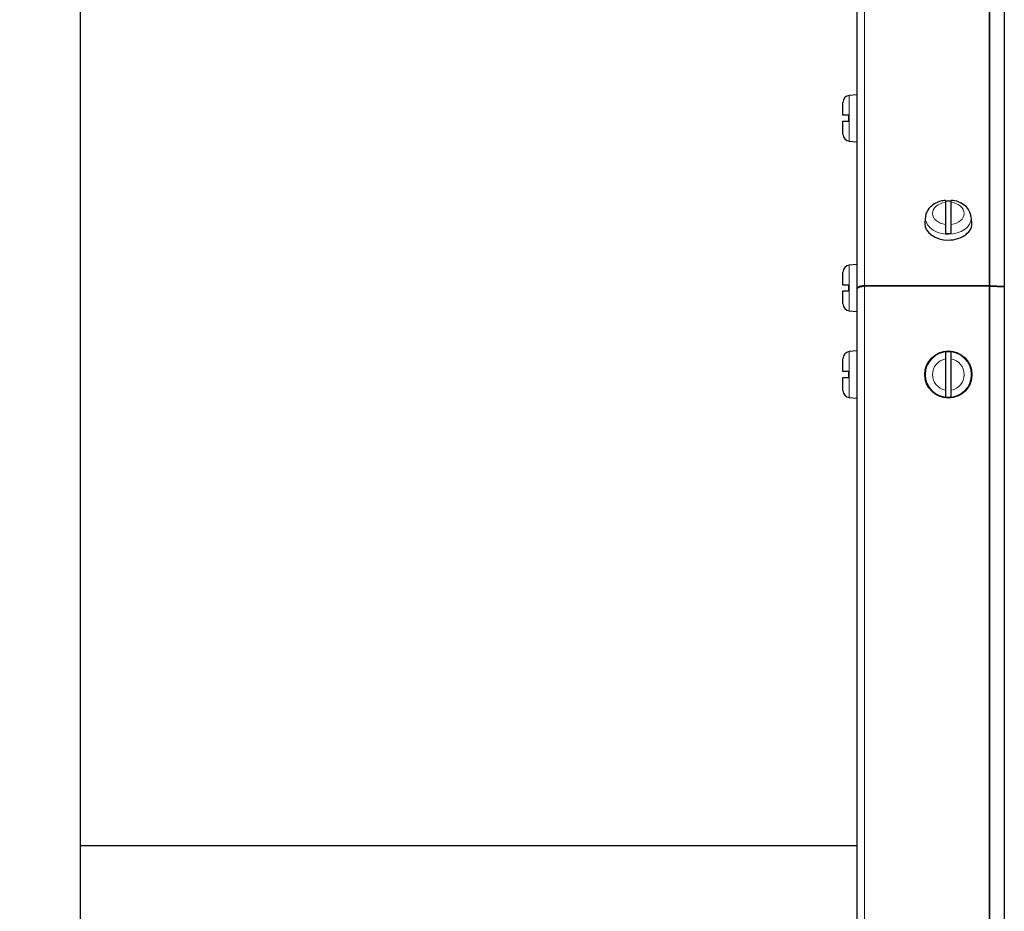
# Model space of a CAD drawing. Header units: inches. Extents: x 0 to 29700, y -16 to 21000.
# Tile 180 of 213: x 21784 to 22118, y 15259 to 15561. Entities that reach past the tile are written whole.
import ezdxf

# ---------------------------------------------------------------- set-up
doc = ezdxf.new("R2010")
doc.units = ezdxf.units.IN
doc.layers.add('1', color=7, linetype='Continuous', true_color=0xffffff)
doc.layers.add('254', color=7, linetype='Continuous', true_color=0xffffff)
doc.styles.add('latin_extended', font='simplex.shx')
doc.dimstyles.get("Standard").update_dxf_attribs({"dimtxt": 0.18, "dimasz": 0.18, "dimexe": 0.18, "dimexo": 0.0625, "dimgap": 0.09, "dimtad": 0, "dimtih": 1, "dimtoh": 1, "dimdec": 4, "dimzin": 0, "dimdsep": 46, "dimtxsty": 'Standard', "dimcen": 0.09, "dimadec": 0, "dimazin": 0, "dimtfac": 1, "dimtdec": 4, "dimtofl": 0, "dimtmove": 0, "dimatfit": 3, "dimfxl": 1, "dimtolj": 1, "dimtzin": 0, "dimarcsym": 0})

# ---------------------------------------------------------------- blocks, each defined once
blk = doc.blocks.new('_U6')
at = {"layer": '254', "color": 3, "linetype": 'Continuous', "lineweight": 13, "transparency": 16777216}
for p, q in [((27997.07, 16631.63), (27997.07, 12876.58)), ((18879.5, 15130.9), (18879.5, 12876.58)), ((19054.5, 12926.58), (27822.07, 12926.58))]:
    blk.add_line(p, q, dxfattribs=at)
at = {"layer": '254', "color": 3, "transparency": 16777216}
for points in [[(19054.5, 12955.75), (19054.5, 12897.41), (18879.5, 12926.58)], [(27822.07, 12897.41), (27822.07, 12955.75), (27997.07, 12926.58)]]:
    blk.add_solid(points, dxfattribs=at)
at = {"layer": 'Defpoints', "color": 0, "transparency": 16777216}
for p in [(27997.07, 16681.63), (18879.5, 15180.9), (27997.07, 12926.58)]:
    blk.add_point(p, dxfattribs=at)
at = {"layer": '254', "color": 2, "lineweight": 13, "transparency": 16777216, "insert": (23163.28, 13189.08), "char_height": 175, "attachment_point": 1, "style": 'latin_extended'}
blk.add_mtext('\\A1;9118', dxfattribs=at)

msp = doc.modelspace()

# ---------------------------------------------------------------- linework, layer by layer
at = {"layer": '1', "color": 110, "linetype": 'Continuous', "lineweight": 13}
for p, q in [((22070.499, 15861.313), (22070.499, 15470.99)), ((22112.889, 15861.313), (22112.889, 15470.99)), ((22113.107, 15861.303), (22113.107, 15470.986)), ((22065.389, 15535.671), (22065.389, 15520.127)), ((22065.389, 15478.054), (22065.389, 15462.511)), ((22070.499, 15470.9), (22070.499, 14663.9)), ((22112.889, 15470.9), (22112.889, 14663.9)), ((22113.107, 15470.896), (22113.107, 14663.9)), ((22065.389, 15448.672), (22065.389, 15433.128)), ((22065.389, 15448.672), (22065.389, 15433.128))]:
    msp.add_line(p, q, dxfattribs=at)
at = {"layer": '1', "color": 2, "linetype": 'Continuous', "lineweight": 25}
for p, q in [((22117.979, 15860.877), (22117.979, 15470.809)), ((22067.999, 15858.813), (22067.999, 15469.954)), ((21804.499, 15803.4), (21804.499, 15180.9)), ((22067.999, 15535.899), (22065.389, 15535.671)), ((22063.199, 15528.899), (22063.199, 15533.28)), ((22063.199, 15522.518), (22063.199, 15526.899)), ((22065.099, 15528.899), (22065.099, 15526.899)), ((22065.389, 15520.127), (22067.999, 15519.899)), ((22097.999, 15499.335), (22097.999, 15491.858)), ((22099.999, 15491.858), (22099.999, 15499.335)), ((22091.257, 15494.529), (22091.029, 15492.698)), ((22106.968, 15492.698), (22106.74, 15494.529)), ((22091.029, 15492.698), (22090.999, 15492.203)), ((22067.999, 15478.282), (22065.389, 15478.054)), ((22063.199, 15471.282), (22063.199, 15475.663)), ((22065.099, 15471.282), (22065.099, 15469.282)), ((22112.889, 15470.99), (22070.499, 15470.99)), ((22112.889, 15470.9), (22070.499, 15470.9)), ((22117.979, 15470.809), (22113.107, 15470.986)), ((22113.107, 15470.896), (22117.979, 15470.72)), ((22117.961, 15470.72), (22117.979, 15470.809)), ((22117.979, 15470.72), (22117.979, 14663.9)), ((22063.199, 15464.902), (22063.199, 15469.282)), ((22067.999, 15469.954), (22067.999, 15469.864)), ((22067.999, 15469.865), (22067.999, 14663.9)), ((22065.389, 15462.511), (22067.999, 15462.282)), ((22067.999, 15448.9), (22065.389, 15448.672)), ((22067.999, 15448.9), (22065.389, 15448.672)), ((22063.199, 15441.9), (22063.199, 15446.281)), ((22063.199, 15441.9), (22063.199, 15446.281)), ((22097.999, 15446.187), (22097.999, 15435.613)), ((22099.999, 15435.613), (22099.999, 15446.187)), ((22065.099, 15441.9), (22065.099, 15439.9)), ((22065.099, 15441.9), (22065.099, 15439.9)), ((22063.199, 15435.519), (22063.199, 15439.9)), ((22063.199, 15435.519), (22063.199, 15439.9)), ((22065.389, 15433.128), (22067.999, 15432.9)), ((22065.389, 15433.128), (22067.999, 15432.9)), ((22067.994, 15280.9), (21804.464, 15280.9))]:
    msp.add_line(p, q, dxfattribs=at)
msp.add_circle((22098.999, 15440.9), 8, dxfattribs=at)
at = {"layer": '1', "color": 110, "linetype": 'Continuous', "lineweight": 13}
msp.add_circle((22098.999, 15440.9), 7.772, dxfattribs=at)
at = {"layer": '1', "color": 2, "linetype": 'Continuous', "lineweight": 25}
for centre, radius, start, end in [((22065.599, 15533.28), 2.4, 95, 180), ((22065.599, 15522.518), 2.4, 180, 265), ((22065.599, 15475.663), 2.4, 95, 180), ((22065.599, 15464.902), 2.4, 180, 265), ((22065.599, 15446.281), 2.4, 95, 180), ((22065.599, 15446.281), 2.4, 95, 180), ((22098.999, 15440.9), 7.728, 82.56529, 97.43471), ((22065.599, 15435.519), 2.4, 180, 265), ((22065.599, 15435.519), 2.4, 180, 265), ((22098.999, 15440.9), 7.728, 262.56529, 277.43471)]:
    msp.add_arc(centre, radius, start, end, dxfattribs=at)
at = {"layer": '1', "color": 110, "linetype": 'Continuous', "lineweight": 13}
for start, end in [(100.71034, 259.28966), (280.71034, 79.28966)]:
    msp.add_arc((22098.999, 15440.9), 5.381, start, end, dxfattribs=at)
for centre, major_axis, start_param, end_param in [((22098.999, 15495.597), (-5.381, 0), 4.8993196, 7.667051), ((22098.999, 15495.597), (-5.381, 0), 1.757727, 4.5254583), ((22098.999, 15494.048), (7.772, 0), 3.0606966, 4.712389), ((22098.999, 15494.048), (7.772, 0), 4.712389, 6.2831853), ((22098.999, 15494.048), (7.772, 0), 0, 0.097193)]:
    msp.add_ellipse(centre, major_axis=major_axis, ratio=0.7071068, start_param=start_param, end_param=end_param, dxfattribs=at)
at = {"layer": '1', "color": 2, "linetype": 'Continuous', "lineweight": 25}
for centre, major_axis, start_param, end_param in [((22098.999, 15494.253), (7.728, 0), 1.4410362, 1.7005564), ((22098.999, 15492.203), (-8, 0), 0, 1.5707963), ((22098.999, 15492.203), (-8, 0), 1.5707963, 3.2292627), ((22098.999, 15494.253), (7.728, 0), 4.5826289, 4.8421491)]:
    msp.add_ellipse(centre, major_axis=major_axis, ratio=0.7071068, start_param=start_param, end_param=end_param, dxfattribs=at)
for points, knots in [([(22065.099, 15528.899), (22064.963, 15528.899), (22064.832, 15528.899), (22064.642, 15528.899), (22064.58, 15528.899), (22064.489, 15528.899), (22064.458, 15528.899), (22064.398, 15528.899), (22064.369, 15528.899), (22064.222, 15528.899), (22064.112, 15528.899), (22063.96, 15528.899), (22063.91, 15528.899), (22063.84, 15528.899), (22063.817, 15528.899), (22063.772, 15528.899), (22063.749, 15528.899), (22063.642, 15528.899), (22063.566, 15528.899), (22063.468, 15528.899), (22063.437, 15528.899), (22063.396, 15528.899), (22063.382, 15528.899), (22063.357, 15528.899), (22063.345, 15528.899), (22063.289, 15528.899), (22063.255, 15528.899), (22063.211, 15528.899), (22063.199, 15528.899), (22063.199, 15528.899)], [0, 0, 0, 0, 0.1254834, 0.1254834, 0.1882251, 0.1882251, 0.2195959, 0.2195959, 0.2509668, 0.2509668, 0.3764502, 0.3764502, 0.4391919, 0.4391919, 0.4705627, 0.4705627, 0.5019335, 0.5019335, 0.6274169, 0.6274169, 0.6901586, 0.6901586, 0.7215295, 0.7215295, 0.7529003, 0.7529003, 0.8783837, 0.8783837, 1, 1, 1, 1]), ([(22063.199, 15526.899), (22063.2, 15526.899), (22063.212, 15526.899), (22063.255, 15526.899), (22063.289, 15526.899), (22063.357, 15526.899), (22063.382, 15526.899), (22063.438, 15526.899), (22063.468, 15526.899), (22063.567, 15526.899), (22063.642, 15526.899), (22063.75, 15526.899), (22063.772, 15526.899), (22063.817, 15526.899), (22063.886, 15526.899), (22063.96, 15526.899), (22064.113, 15526.899), (22064.222, 15526.899), (22064.369, 15526.899), (22064.399, 15526.899), (22064.459, 15526.899), (22064.489, 15526.899), (22064.58, 15526.899), (22064.643, 15526.899), (22064.832, 15526.899), (22064.963, 15526.899), (22065.099, 15526.899)], [0, 0, 0, 0, 0.1175171, 0.1175171, 0.2435861, 0.2435861, 0.3066206, 0.3066206, 0.3696551, 0.3696551, 0.4957241, 0.4957241, 0.5272413, 0.5272413, 0.5587586, 0.6217931, 0.6217931, 0.747862, 0.747862, 0.7793793, 0.7793793, 0.8108965, 0.8108965, 0.873931, 0.873931, 1, 1, 1, 1]), ([(22098.007, 15499.97), (22097.439, 15499.951), (22095.897, 15499.749), (22093.686, 15498.67), (22092.022, 15496.866), (22091.232, 15495.346), (22091.29, 15494.554), (22091.299, 15494.473)], [0, 0, 0, 0, 0.1643105, 0.4682252, 0.7324263, 0.9729841, 1, 1, 1, 1]), ([(22097.999, 15500.054), (22097.999, 15500.054), (22097.999, 15500.054), (22097.999, 15500.053), (22097.999, 15500.051), (22097.999, 15500.046), (22097.999, 15500.043), (22097.999, 15500.023), (22097.999, 15499.996), (22097.999, 15499.939), (22097.999, 15499.917), (22097.999, 15499.88), (22097.999, 15499.867), (22097.999, 15499.84), (22097.999, 15499.825), (22097.999, 15499.75), (22097.999, 15499.68), (22097.999, 15499.522), (22097.999, 15499.433), (22097.999, 15499.335)], [0, 0, 0, 0, 0.0041489, 0.0041489, 0.059474, 0.059474, 0.114799, 0.114799, 0.3360993, 0.3360993, 0.4467494, 0.4467494, 0.5020745, 0.5020745, 0.5573995, 0.5573995, 0.7786998, 0.7786998, 1, 1, 1, 1]), ([(22099.999, 15499.335), (22099.999, 15499.433), (22099.999, 15499.522), (22099.999, 15499.68), (22099.999, 15499.75), (22099.999, 15499.841), (22099.999, 15499.868), (22099.999, 15499.917), (22099.999, 15499.939), (22099.999, 15499.996), (22099.999, 15500.023), (22099.999, 15500.043), (22099.999, 15500.046), (22099.999, 15500.051), (22099.999, 15500.053), (22099.999, 15500.054), (22099.999, 15500.054), (22099.999, 15500.054)], [0, 0, 0, 0, 0.2166383, 0.2166383, 0.4332767, 0.4332767, 0.5415958, 0.5415958, 0.649915, 0.649915, 0.8665534, 0.8665534, 0.9207129, 0.9207129, 0.9748725, 0.9748725, 1, 1, 1, 1]), ([(22106.625, 15494.582), (22106.6, 15495.082), (22106.373, 15496.246), (22105.153, 15497.909), (22103.144, 15499.309), (22101.26, 15499.944), (22100.159, 15500.023), (22099.999, 15500.03)], [0, 0, 0, 0, 0.1642998, 0.4063432, 0.666212, 0.9518404, 1, 1, 1, 1]), ([(22097.999, 15491.858), (22097.999, 15491.76), (22097.999, 15491.656), (22097.999, 15491.434), (22097.999, 15491.316), (22097.999, 15491.129), (22097.999, 15491.066), (22097.999, 15490.938), (22097.999, 15490.874), (22097.999, 15490.677), (22097.999, 15490.543), (22097.999, 15490.371), (22097.999, 15490.337), (22097.999, 15490.268), (22097.999, 15490.234), (22097.999, 15490.131), (22097.999, 15490.063), (22097.999, 15489.859), (22097.999, 15489.723), (22097.999, 15489.555), (22097.999, 15489.521), (22097.999, 15489.455), (22097.999, 15489.422), (22097.999, 15489.324), (22097.999, 15489.26), (22097.999, 15489.072), (22097.999, 15488.951), (22097.999, 15488.835)], [0, 0, 0, 0, 0.125, 0.125, 0.25, 0.25, 0.3125, 0.3125, 0.375, 0.375, 0.5, 0.5, 0.53125, 0.53125, 0.5625, 0.5625, 0.625, 0.625, 0.75, 0.75, 0.78125, 0.78125, 0.8125, 0.8125, 0.875, 0.875, 1, 1, 1, 1]), ([(22099.999, 15488.835), (22099.999, 15488.951), (22099.999, 15489.072), (22099.999, 15489.261), (22099.999, 15489.324), (22099.999, 15489.422), (22099.999, 15489.455), (22099.999, 15489.521), (22099.999, 15489.555), (22099.999, 15489.723), (22099.999, 15489.859), (22099.999, 15490.063), (22099.999, 15490.131), (22099.999, 15490.234), (22099.999, 15490.269), (22099.999, 15490.337), (22099.999, 15490.372), (22099.999, 15490.543), (22099.999, 15490.677), (22099.999, 15490.874), (22099.999, 15490.939), (22099.999, 15491.035), (22099.999, 15491.067), (22099.999, 15491.13), (22099.999, 15491.162), (22099.999, 15491.317), (22099.999, 15491.434), (22099.999, 15491.656), (22099.999, 15491.76), (22099.999, 15491.858)], [0, 0, 0, 0, 0.125, 0.125, 0.1875, 0.1875, 0.21875, 0.21875, 0.25, 0.25, 0.375, 0.375, 0.4375, 0.4375, 0.46875, 0.46875, 0.5, 0.5, 0.625, 0.625, 0.6875, 0.6875, 0.71875, 0.71875, 0.75, 0.75, 0.875, 0.875, 1, 1, 1, 1]), ([(22065.099, 15471.282), (22064.963, 15471.282), (22064.832, 15471.282), (22064.642, 15471.282), (22064.58, 15471.282), (22064.489, 15471.282), (22064.458, 15471.282), (22064.398, 15471.282), (22064.369, 15471.282), (22064.222, 15471.282), (22064.112, 15471.282), (22063.96, 15471.282), (22063.91, 15471.282), (22063.84, 15471.282), (22063.817, 15471.282), (22063.772, 15471.282), (22063.749, 15471.282), (22063.642, 15471.282), (22063.566, 15471.282), (22063.468, 15471.282), (22063.437, 15471.282), (22063.396, 15471.282), (22063.382, 15471.282), (22063.357, 15471.282), (22063.345, 15471.282), (22063.289, 15471.282), (22063.255, 15471.282), (22063.211, 15471.282), (22063.199, 15471.282), (22063.199, 15471.282)], [0, 0, 0, 0, 0.1254834, 0.1254834, 0.1882251, 0.1882251, 0.2195959, 0.2195959, 0.2509668, 0.2509668, 0.3764502, 0.3764502, 0.4391919, 0.4391919, 0.4705627, 0.4705627, 0.5019335, 0.5019335, 0.6274169, 0.6274169, 0.6901586, 0.6901586, 0.7215295, 0.7215295, 0.7529003, 0.7529003, 0.8783837, 0.8783837, 1, 1, 1, 1]), ([(22063.199, 15469.282), (22063.2, 15469.282), (22063.212, 15469.282), (22063.255, 15469.282), (22063.289, 15469.282), (22063.357, 15469.282), (22063.382, 15469.282), (22063.438, 15469.282), (22063.468, 15469.282), (22063.567, 15469.282), (22063.642, 15469.282), (22063.75, 15469.282), (22063.772, 15469.282), (22063.817, 15469.282), (22063.886, 15469.282), (22063.96, 15469.282), (22064.113, 15469.282), (22064.222, 15469.282), (22064.369, 15469.282), (22064.399, 15469.282), (22064.459, 15469.282), (22064.489, 15469.282), (22064.58, 15469.282), (22064.643, 15469.282), (22064.832, 15469.282), (22064.963, 15469.282), (22065.099, 15469.282)], [0, 0, 0, 0, 0.1175171, 0.1175171, 0.2435861, 0.2435861, 0.3066206, 0.3066206, 0.3696551, 0.3696551, 0.4957241, 0.4957241, 0.5272413, 0.5272413, 0.5587586, 0.6217931, 0.6217931, 0.747862, 0.747862, 0.7793793, 0.7793793, 0.8108965, 0.8108965, 0.873931, 0.873931, 1, 1, 1, 1]), ([(22097.999, 15448.563), (22097.999, 15448.534), (22097.999, 15448.494), (22097.999, 15448.417), (22097.999, 15448.389), (22097.999, 15448.342), (22097.999, 15448.326), (22097.999, 15448.292), (22097.999, 15448.275), (22097.999, 15448.183), (22097.999, 15448.101), (22097.999, 15447.965), (22097.999, 15447.917), (22097.999, 15447.843), (22097.999, 15447.817), (22097.999, 15447.765), (22097.999, 15447.739), (22097.999, 15447.603), (22097.999, 15447.489), (22097.999, 15447.31), (22097.999, 15447.249), (22097.999, 15447.155), (22097.999, 15447.123), (22097.999, 15447.059), (22097.999, 15447.026), (22097.999, 15446.863), (22097.999, 15446.731), (22097.999, 15446.462), (22097.999, 15446.326), (22097.999, 15446.187)], [0, 0, 0, 0, 0.125, 0.125, 0.1875, 0.1875, 0.21875, 0.21875, 0.25, 0.25, 0.375, 0.375, 0.4375, 0.4375, 0.46875, 0.46875, 0.5, 0.5, 0.625, 0.625, 0.6875, 0.6875, 0.71875, 0.71875, 0.75, 0.75, 0.875, 0.875, 1, 1, 1, 1]), ([(22099.999, 15446.187), (22099.999, 15446.326), (22099.999, 15446.462), (22099.999, 15446.731), (22099.999, 15446.864), (22099.999, 15447.06), (22099.999, 15447.124), (22099.999, 15447.249), (22099.999, 15447.31), (22099.999, 15447.49), (22099.999, 15447.604), (22099.999, 15447.739), (22099.999, 15447.766), (22099.999, 15447.818), (22099.999, 15447.894), (22099.999, 15447.965), (22099.999, 15448.101), (22099.999, 15448.183), (22099.999, 15448.275), (22099.999, 15448.292), (22099.999, 15448.326), (22099.999, 15448.342), (22099.999, 15448.389), (22099.999, 15448.417), (22099.999, 15448.494), (22099.999, 15448.534), (22099.999, 15448.563)], [0, 0, 0, 0, 0.125, 0.125, 0.25, 0.25, 0.3125, 0.3125, 0.375, 0.375, 0.5, 0.5, 0.53125, 0.53125, 0.5625, 0.625, 0.625, 0.75, 0.75, 0.78125, 0.78125, 0.8125, 0.8125, 0.875, 0.875, 1, 1, 1, 1]), ([(22065.099, 15441.9), (22064.963, 15441.9), (22064.832, 15441.9), (22064.642, 15441.9), (22064.58, 15441.9), (22064.489, 15441.9), (22064.458, 15441.9), (22064.398, 15441.9), (22064.369, 15441.9), (22064.222, 15441.9), (22064.112, 15441.9), (22063.96, 15441.9), (22063.91, 15441.9), (22063.84, 15441.9), (22063.817, 15441.9), (22063.772, 15441.9), (22063.749, 15441.9), (22063.642, 15441.9), (22063.566, 15441.9), (22063.468, 15441.9), (22063.437, 15441.9), (22063.396, 15441.9), (22063.382, 15441.9), (22063.357, 15441.9), (22063.345, 15441.9), (22063.289, 15441.9), (22063.255, 15441.9), (22063.211, 15441.9), (22063.199, 15441.9), (22063.199, 15441.9)], [0, 0, 0, 0, 0.1254834, 0.1254834, 0.1882251, 0.1882251, 0.2195959, 0.2195959, 0.2509668, 0.2509668, 0.3764502, 0.3764502, 0.4391919, 0.4391919, 0.4705627, 0.4705627, 0.5019335, 0.5019335, 0.6274169, 0.6274169, 0.6901586, 0.6901586, 0.7215295, 0.7215295, 0.7529003, 0.7529003, 0.8783837, 0.8783837, 1, 1, 1, 1]), ([(22065.099, 15441.9), (22064.963, 15441.9), (22064.832, 15441.9), (22064.642, 15441.9), (22064.58, 15441.9), (22064.489, 15441.9), (22064.458, 15441.9), (22064.398, 15441.9), (22064.369, 15441.9), (22064.222, 15441.9), (22064.112, 15441.9), (22063.96, 15441.9), (22063.91, 15441.9), (22063.84, 15441.9), (22063.817, 15441.9), (22063.772, 15441.9), (22063.749, 15441.9), (22063.642, 15441.9), (22063.566, 15441.9), (22063.468, 15441.9), (22063.437, 15441.9), (22063.396, 15441.9), (22063.382, 15441.9), (22063.357, 15441.9), (22063.345, 15441.9), (22063.289, 15441.9), (22063.255, 15441.9), (22063.211, 15441.9), (22063.199, 15441.9), (22063.199, 15441.9)], [0, 0, 0, 0, 0.1254834, 0.1254834, 0.1882251, 0.1882251, 0.2195959, 0.2195959, 0.2509668, 0.2509668, 0.3764502, 0.3764502, 0.4391919, 0.4391919, 0.4705627, 0.4705627, 0.5019335, 0.5019335, 0.6274169, 0.6274169, 0.6901586, 0.6901586, 0.7215295, 0.7215295, 0.7529003, 0.7529003, 0.8783837, 0.8783837, 1, 1, 1, 1]), ([(22063.199, 15439.9), (22063.2, 15439.9), (22063.212, 15439.9), (22063.255, 15439.9), (22063.289, 15439.9), (22063.357, 15439.9), (22063.382, 15439.9), (22063.438, 15439.9), (22063.468, 15439.9), (22063.567, 15439.9), (22063.642, 15439.9), (22063.75, 15439.9), (22063.772, 15439.9), (22063.817, 15439.9), (22063.886, 15439.9), (22063.96, 15439.9), (22064.113, 15439.9), (22064.222, 15439.9), (22064.369, 15439.9), (22064.399, 15439.9), (22064.459, 15439.9), (22064.489, 15439.9), (22064.58, 15439.9), (22064.643, 15439.9), (22064.832, 15439.9), (22064.963, 15439.9), (22065.099, 15439.9)], [0, 0, 0, 0, 0.1175171, 0.1175171, 0.2435861, 0.2435861, 0.3066206, 0.3066206, 0.3696551, 0.3696551, 0.4957241, 0.4957241, 0.5272413, 0.5272413, 0.5587586, 0.6217931, 0.6217931, 0.747862, 0.747862, 0.7793793, 0.7793793, 0.8108965, 0.8108965, 0.873931, 0.873931, 1, 1, 1, 1]), ([(22063.199, 15439.9), (22063.2, 15439.9), (22063.212, 15439.9), (22063.255, 15439.9), (22063.289, 15439.9), (22063.357, 15439.9), (22063.382, 15439.9), (22063.438, 15439.9), (22063.468, 15439.9), (22063.567, 15439.9), (22063.642, 15439.9), (22063.75, 15439.9), (22063.772, 15439.9), (22063.817, 15439.9), (22063.886, 15439.9), (22063.96, 15439.9), (22064.113, 15439.9), (22064.222, 15439.9), (22064.369, 15439.9), (22064.399, 15439.9), (22064.459, 15439.9), (22064.489, 15439.9), (22064.58, 15439.9), (22064.643, 15439.9), (22064.832, 15439.9), (22064.963, 15439.9), (22065.099, 15439.9)], [0, 0, 0, 0, 0.1175171, 0.1175171, 0.2435861, 0.2435861, 0.3066206, 0.3066206, 0.3696551, 0.3696551, 0.4957241, 0.4957241, 0.5272413, 0.5272413, 0.5587586, 0.6217931, 0.6217931, 0.747862, 0.747862, 0.7793793, 0.7793793, 0.8108965, 0.8108965, 0.873931, 0.873931, 1, 1, 1, 1]), ([(22097.999, 15435.613), (22097.999, 15435.475), (22097.999, 15435.338), (22097.999, 15435.069), (22097.999, 15434.936), (22097.999, 15434.74), (22097.999, 15434.676), (22097.999, 15434.551), (22097.999, 15434.49), (22097.999, 15434.31), (22097.999, 15434.196), (22097.999, 15434.061), (22097.999, 15434.034), (22097.999, 15433.983), (22097.999, 15433.906), (22097.999, 15433.835), (22097.999, 15433.699), (22097.999, 15433.617), (22097.999, 15433.525), (22097.999, 15433.508), (22097.999, 15433.474), (22097.999, 15433.458), (22097.999, 15433.411), (22097.999, 15433.383), (22097.999, 15433.306), (22097.999, 15433.266), (22097.999, 15433.237)], [0, 0, 0, 0, 0.125, 0.125, 0.25, 0.25, 0.3125, 0.3125, 0.375, 0.375, 0.5, 0.5, 0.53125, 0.53125, 0.5625, 0.625, 0.625, 0.75, 0.75, 0.78125, 0.78125, 0.8125, 0.8125, 0.875, 0.875, 1, 1, 1, 1]), ([(22099.999, 15433.237), (22099.999, 15433.266), (22099.999, 15433.306), (22099.999, 15433.383), (22099.999, 15433.411), (22099.999, 15433.458), (22099.999, 15433.474), (22099.999, 15433.508), (22099.999, 15433.525), (22099.999, 15433.617), (22099.999, 15433.699), (22099.999, 15433.835), (22099.999, 15433.883), (22099.999, 15433.957), (22099.999, 15433.983), (22099.999, 15434.035), (22099.999, 15434.062), (22099.999, 15434.197), (22099.999, 15434.311), (22099.999, 15434.49), (22099.999, 15434.551), (22099.999, 15434.646), (22099.999, 15434.677), (22099.999, 15434.741), (22099.999, 15434.774), (22099.999, 15434.937), (22099.999, 15435.069), (22099.999, 15435.338), (22099.999, 15435.475), (22099.999, 15435.613)], [0, 0, 0, 0, 0.125, 0.125, 0.1875, 0.1875, 0.21875, 0.21875, 0.25, 0.25, 0.375, 0.375, 0.4375, 0.4375, 0.46875, 0.46875, 0.5, 0.5, 0.625, 0.625, 0.6875, 0.6875, 0.71875, 0.71875, 0.75, 0.75, 0.875, 0.875, 1, 1, 1, 1])]:
    msp.add_open_spline(points, degree=3, knots=knots, dxfattribs=at)
for points, weights in [([(22070.499, 15470.99), (22069.034, 15470.99), (22067.999, 15470.561), (22067.999, 15469.954)], [1, 0.804737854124, 0.804737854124, 1]), ([(22067.999, 15469.865), (22067.999, 15470.471), (22069.034, 15470.9), (22070.499, 15470.9)], [1, 0.804737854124, 0.804737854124, 1]), ([(22113.107, 15470.986), (22113.035, 15470.988), (22112.962, 15470.99), (22112.889, 15470.99)], [1, 0.999365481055, 0.999365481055, 1]), ([(22112.889, 15470.9), (22112.962, 15470.9), (22113.035, 15470.899), (22113.107, 15470.896)], [1, 0.999365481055, 0.999365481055, 1])]:
    msp.add_rational_spline(points, weights, degree=3, dxfattribs=at)

# ---------------------------------------------------------------- dimensions: what is measured, and where the dimension line sits
at = {"layer": '254', "color": 2, "linetype": 'Continuous', "lineweight": 13}
dim = msp.add_linear_dim(base=(27997.065, 12926.581), p1=(18879.499, 15180.9), p2=(27997.065, 16681.628), dimstyle='Standard', override={"dimscale": 50, "dimtxt": 3.5, "dimasz": 3.5, "dimexe": 1, "dimexo": 1, "dimgap": 1.75, "dimtad": 1, "dimtih": 1, "dimtoh": 0, "dimdec": 0, "dimlfac": 1, "dimzin": 8, "dimdsep": 46, "dimlunit": 2, "dimtxsty": 'latin_extended', "dimsah": 1, "dimse1": 0, "dimse2": 0, "dimsd1": 0, "dimsd2": 0, "dimclrd": 3, "dimclre": 3, "dimclrt": 2, "dimtol": 0, "dimtm": -0.1, "dimtfac": 0.714286, "dimtdec": 3, "dimtofl": 1, "dimtmove": 0, "dimtzin": 8, "dimlwd": 13, "dimlwe": 13}, dxfattribs=at)
dim.commit()
dim.dimension.update_dxf_attribs({"geometry": '_U6', "text_midpoint": (23438.282, 12926.581), "dimtype": 160})

doc.saveas('drawing.dxf')
